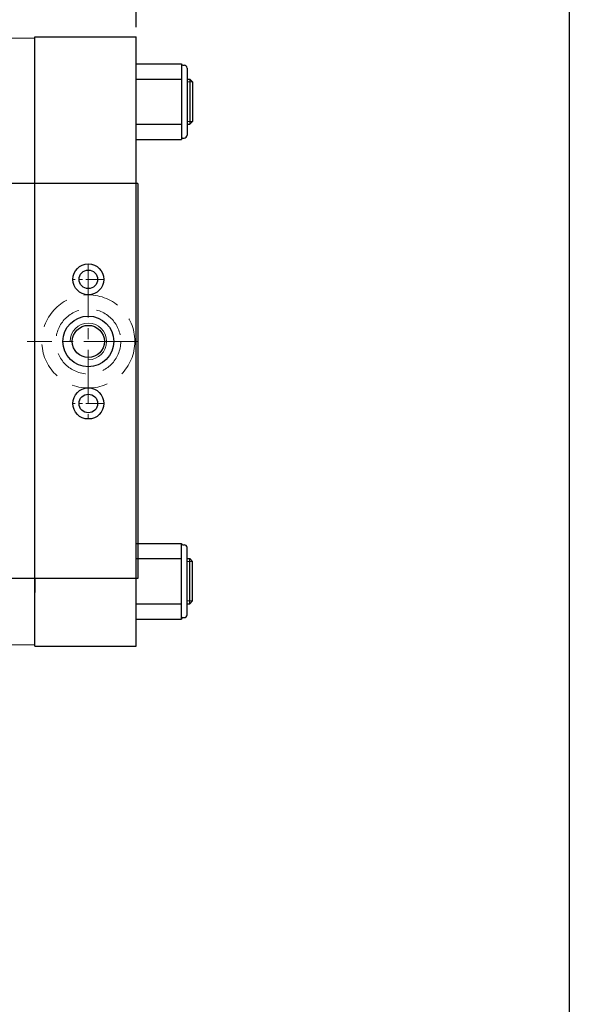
# Model space of a CAD drawing. Header units: millimetres. Extents: x 14831 to 16595, y 7509 to 8717.
# Tile 14 of 15: x 16400 to 16595, y 8113 to 8462. Entities that reach past the tile are written whole.
import ezdxf

# ---------------------------------------------------------------- set-up
doc = ezdxf.new("R2010")
doc.units = ezdxf.units.MM
doc.header["$MEASUREMENT"] = 0
doc.linetypes.add('CENTER', pattern=[50.8, 31.75, -6.35, 6.35, -6.35])
doc.linetypes.add('DASHED', pattern=[19.05, 12.7, -6.35])
doc.layers.get('Defpoints').update_dxf_attribs({"lineweight": 25})
for name, color, linetype, lineweight in [('图层1', 7, 'Continuous', 25), ('图层2', 3, 'CENTER', 13), ('图层3', 2, 'Continuous', 13), ('图层4', 1, 'Continuous', 30), ('图层5', 5, 'DASHED', 13), ('图层7', 4, 'Continuous', 15)]:
    doc.layers.add(name, color=color, linetype=linetype, lineweight=lineweight)
doc.dimstyles.new('ISO-25', dxfattribs={"dimtxt": 2.5, "dimasz": 2.5, "dimexe": 1.25, "dimexo": 0.625, "dimtad": 1, "dimtxsty": 'Standard', "dimcen": 2.5, "dimadec": 0, "dimazin": 0, "dimtfac": 1, "dimtmove": 0, "dimatfit": 3, "dimfxl": 1, "dimarcsym": 0})

# ---------------------------------------------------------------- blocks, each defined once
blk = doc.blocks.new('*D4584')
at = {"layer": 'Defpoints', "color": 0}
for p in [(16441, 8515.61), (15356, 8458.72), (16441, 8455.77)]:
    blk.add_point(p, dxfattribs=at)
at = {"layer": '图层3', "color": 0, "lineweight": -2}
for p, q in [((15356, 8462.16), (15356, 8522.49)), ((16441, 8459.21), (16441, 8522.49)), ((15369.75, 8515.61), (16427.25, 8515.61))]:
    blk.add_line(p, q, dxfattribs=at)
at = {"layer": '图层3', "color": 0}
for points in [[(15369.75, 8517.9), (15369.75, 8513.32), (15356, 8515.61)], [(16427.25, 8513.32), (16427.25, 8517.9), (16441, 8515.61)]]:
    blk.add_solid(points, dxfattribs=at)
at = {"layer": '图层3', "color": 0, "insert": (15898.5, 8525.92), "char_height": 13.75, "attachment_point": 5}
blk.add_mtext('1085', dxfattribs=at)

msp = doc.modelspace()

# ---------------------------------------------------------------- linework, layer by layer
at = {"layer": '图层1'}
for p, q in [((16405.001, 8239.773), (16405.001, 8455.773)), ((16405.001, 8455.773), (16441.001, 8455.773)), ((16441.001, 8239.773), (16441.001, 8455.773)), ((16441.001, 8446.173), (16457.001, 8446.173)), ((16457.001, 8446.173), (16457.001, 8419.373)), ((16457.001, 8446.173), (16457.001, 8446.173)), ((16457.501, 8445.673), (16458.001, 8445.673)), ((16459.001, 8444.673), (16459.001, 8420.873)), ((16441.001, 8440.773), (16457.001, 8440.773)), ((16459.001, 8440.773), (16460.001, 8440.773)), ((16460.001, 8440.773), (16460.001, 8424.773)), ((16460.001, 8440.773), (16461.001, 8439.773)), ((16461.001, 8439.773), (16461.001, 8425.773)), ((16461.001, 8425.773), (16460.001, 8424.773)), ((16441.001, 8424.773), (16457.001, 8424.773)), ((16459.001, 8424.773), (16460.001, 8424.773)), ((16441.001, 8419.373), (16457.001, 8419.373)), ((16457.001, 8419.373), (16457.001, 8419.373)), ((16457.501, 8419.873), (16458.001, 8419.873)), ((16441.501, 8403.773), (16391.501, 8403.773)), ((16441.501, 8403.773), (16441.501, 8263.773)), ((16441.001, 8276.173), (16457.001, 8276.173)), ((16457.001, 8249.373), (16457.001, 8276.173)), ((16457.001, 8276.173), (16457.001, 8276.173)), ((16457.501, 8275.673), (16458.001, 8275.673)), ((16459.001, 8250.873), (16459.001, 8274.673)), ((16441.001, 8270.773), (16457.001, 8270.773)), ((16459.001, 8270.773), (16460.001, 8270.773)), ((16460.001, 8254.773), (16460.001, 8270.773)), ((16461.001, 8269.773), (16460.001, 8270.773)), ((16461.001, 8255.773), (16461.001, 8269.773)), ((16441.501, 8263.773), (16341.501, 8263.773)), ((16405.001, 8263.773), (16405.001, 8258.773)), ((16441.001, 8254.773), (16457.001, 8254.773)), ((16441.001, 8254.773), (16457.001, 8254.773)), ((16459.001, 8254.773), (16460.001, 8254.773)), ((16459.001, 8254.773), (16460.001, 8254.773)), ((16460.001, 8254.773), (16461.001, 8255.773)), ((16460.001, 8254.773), (16461.001, 8255.773)), ((16441.001, 8249.373), (16457.001, 8249.373)), ((16441.001, 8249.373), (16457.001, 8249.373)), ((16457.001, 8249.373), (16457.001, 8249.373)), ((16457.001, 8249.373), (16457.001, 8249.373)), ((16457.501, 8249.873), (16458.001, 8249.873)), ((16457.501, 8249.873), (16458.001, 8249.873)), ((16405.001, 8239.773), (16441.001, 8239.773))]:
    msp.add_line(p, q, dxfattribs=at)
for centre, radius in [((16424.001, 8369.773), 5.5), ((16424.001, 8369.773), 3.3), ((16424.001, 8347.773), 9), ((16424.001, 8347.773), 5.7), ((16424.001, 8325.773), 5.5), ((16424.001, 8325.773), 3.3)]:
    msp.add_circle(centre, radius, dxfattribs=at)
for centre, radius, start, end in [((16457.501, 8446.173), 0.5, 180, 270), ((16458.001, 8444.673), 1, 0, 90), ((16457.501, 8419.373), 0.5, 90, 180), ((16458.001, 8420.873), 1, 270, 0), ((16457.501, 8276.173), 0.5, 180, 270), ((16458.001, 8274.673), 1, 0, 90), ((16458.001, 8250.873), 1, 270, 0), ((16458.001, 8250.873), 1, 270, 0), ((16457.501, 8249.373), 0.5, 90, 180), ((16457.501, 8249.373), 0.5, 90, 180)]:
    msp.add_arc(centre, radius, start, end, dxfattribs=at)
at = {"layer": '图层2', "ltscale": 0.6}
for p, q in [((16424.001, 8375.273), (16424.001, 8320.273)), ((16441.501, 8347.773), (16402.311, 8347.773))]:
    msp.add_line(p, q, dxfattribs=at)
at = {"layer": '图层2', "ltscale": 0.2}
for p, q in [((16429.501, 8369.773), (16418.501, 8369.773)), ((16429.501, 8325.773), (16418.501, 8325.773))]:
    msp.add_line(p, q, dxfattribs=at)
at = {"layer": '图层4'}
msp.add_line((16594.575, 8716.716), (16594.575, 7519.716), dxfattribs=at)
at = {"layer": '图层5'}
for radius in [16.5, 11.5]:
    msp.add_circle((16424.001, 8347.773), radius, dxfattribs=at)
at = {"layer": '图层7'}
for p, q in [((16405.001, 8455.273), (16083.001, 8455.273)), ((16461.001, 8439.773), (16459.001, 8439.773)), ((16461.001, 8425.773), (16459.001, 8425.773)), ((16461.001, 8269.773), (16459.001, 8269.773)), ((16461.001, 8255.773), (16459.001, 8255.773)), ((16461.001, 8255.773), (16459.001, 8255.773)), ((16405.001, 8240.273), (16083.001, 8240.273))]:
    msp.add_line(p, q, dxfattribs=at)
msp.add_arc((16424.001, 8347.773), 6.5, 270, 180, dxfattribs=at)

# ---------------------------------------------------------------- dimensions: what is measured, and where the dimension line sits
at = {"layer": '图层3'}
dim = msp.add_linear_dim(base=(16441.001, 8515.611), p1=(15356.001, 8458.724), p2=(16441.001, 8455.773), dimstyle='ISO-25', override={"dimscale": 5.5, "dimdec": 0, "dimdsep": 46, "dimpost": ''}, dxfattribs=at)
dim.commit()
dim.dimension.update_dxf_attribs({"geometry": '*D4584', "text_midpoint": (15898.501, 8525.923)})

doc.saveas('drawing.dxf')
